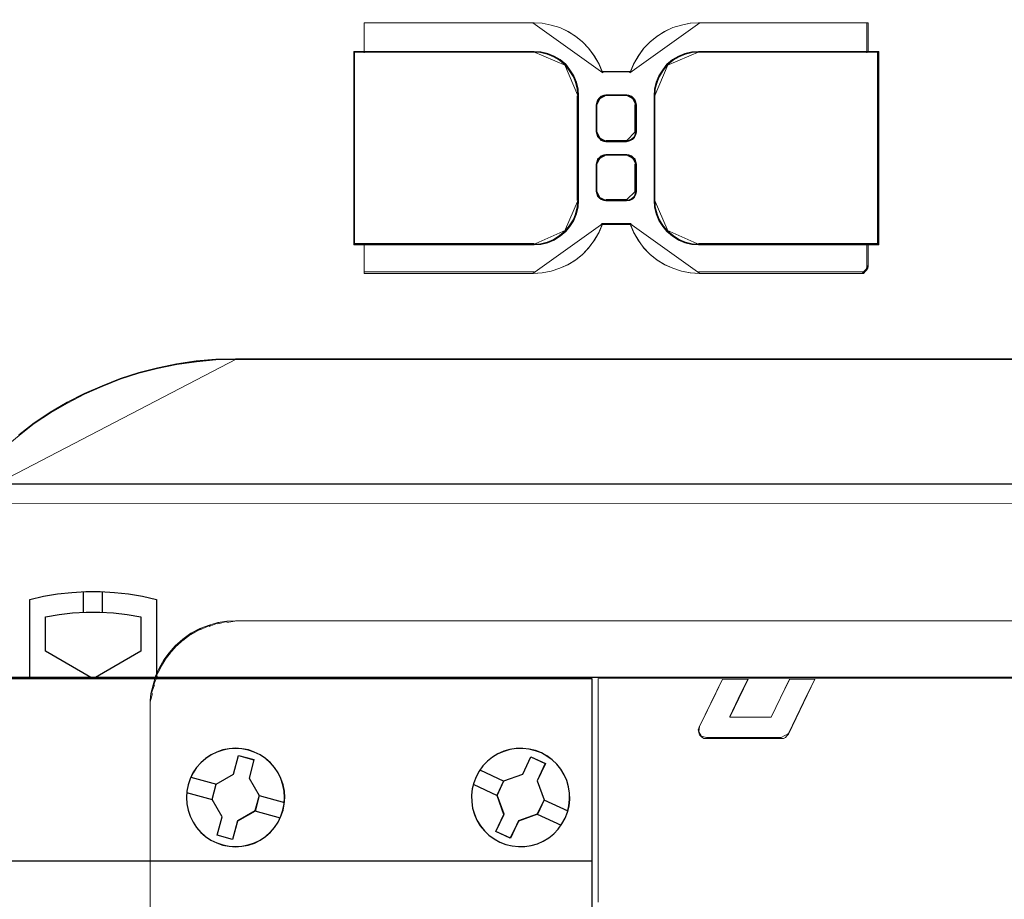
# Model space of a CAD drawing. Header units: millimetres. Extents: x -1290 to 1795, y -4192 to -1311.
# Tile 104 of 256: x 533 to 545, y -3248 to -3237. Entities that reach past the tile are written whole.
import ezdxf

# ---------------------------------------------------------------- set-up
doc = ezdxf.new("R2010")
doc.units = ezdxf.units.MM
doc.layers.add('45', color=7, linetype='Continuous')
doc.layers.add('Aparatura', color=7, linetype='Continuous', lineweight=13)

# ---------------------------------------------------------------- blocks, each defined once
blk = doc.blocks.new('*U24')
at = {"layer": '45', "color": 7}
for points in [[(25.502519, -76.504116), (25.502519, -71.498386), (25.502519, -71.498386), (26.374618, -71.299328), (27.264276, -71.152961), (28.159786, -71.053432), (29.049444, -70.994886), (29.950808, -70.994886), (30.846319, -71.053432), (31.747683, -71.152961), (32.631487, -71.299328), (33.509439, -71.498386), (33.509439, -71.498386), (33.509439, -76.504116), (25.502519, -76.504116)], [(26.502264, -74.770335), (26.502264, -72.597252), (26.502264, -72.597252), (27.351267, -72.450817), (28.206126, -72.351242), (29.066839, -72.304383), (29.939263, -72.304383), (30.799977, -72.351242), (31.654835, -72.450817), (32.509694, -72.597252), (32.509694, -72.597252), (32.509694, -74.770335), (32.509694, -74.770335), (29.505979, -76.504116), (29.505979, -76.504116), (26.502264, -74.770335), (26.502264, -74.770335)], [(43.004787, -76.493338), (61.006016, -76.493338), (61.006016, -76.493338), (61.006016, -159.503627), (61.006016, -159.503627), (43.004787, -159.503627), (43.004787, -159.503627), (24.997711, -159.503627), (24.997711, -159.503627), (6.996482, -159.503627), (6.996482, -159.503627), (6.996482, -76.493338), (6.996482, -76.493338), (24.997711, -76.493338), (24.997711, -76.493338), (43.004787, -76.493338), (43.004787, -76.493338)], [(41.50053, -84.805035), (41.576661, -84.406931), (41.605942, -83.997119), (41.582517, -83.593162), (41.50053, -83.195058), (41.365836, -82.808664), (41.196005, -82.445688), (40.961756, -82.111984), (40.698225, -81.801697), (40.3937, -81.538247), (40.054039, -81.309923), (39.685095, -81.128434), (39.310296, -80.999636), (38.906216, -80.923528), (38.496279, -80.894256), (38.092198, -80.917674), (37.69983, -80.999636), (37.307462, -81.134289), (36.950232, -81.309923), (36.61057, -81.538247), (36.306045, -81.807552), (36.036658, -82.106129), (35.808265, -82.445688), (35.632578, -82.814519), (35.50374, -83.200913), (35.421753, -83.593162), (35.392472, -83.997119), (35.421753, -84.406931), (35.50374, -84.805035), (35.632578, -85.185574), (35.814121, -85.554405), (36.036658, -85.893964), (36.306045, -86.198396), (36.604713, -86.461847), (36.944375, -86.69017), (37.313318, -86.865804), (37.69983, -87.000457), (38.092198, -87.076565), (38.502135, -87.105837), (38.906216, -87.076565), (39.30444, -87.000457), (39.690952, -86.871659), (40.054039, -86.69017), (40.387844, -86.461847), (40.698225, -86.192541), (40.961756, -85.88811), (41.190149, -85.554405), (41.365836, -85.185574), (41.50053, -84.805035)], [(41.495337, -84.802973), (41.571337, -84.405445), (41.600567, -83.996225), (41.577183, -83.592852), (41.495337, -83.195324), (41.360877, -82.809489), (41.19134, -82.447037), (40.957495, -82.113815), (40.69442, -81.803978), (40.390423, -81.540908), (40.051349, -81.312914), (39.683044, -81.131688), (39.308893, -81.003077), (38.905511, -80.927079), (38.496284, -80.897849), (38.092902, -80.921233), (37.701213, -81.003077), (37.309524, -81.137534), (36.952911, -81.312914), (36.613837, -81.540908), (36.30984, -81.809824), (36.040919, -82.107969), (35.81292, -82.447037), (35.637537, -82.815335), (35.508923, -83.20117), (35.427077, -83.592852), (35.397847, -83.996225), (35.427077, -84.405445), (35.508923, -84.802973), (35.637537, -85.182962), (35.818766, -85.55126), (36.040919, -85.890327), (36.30984, -86.194319), (36.607991, -86.457389), (36.947065, -86.685383), (37.31537, -86.860762), (37.701213, -86.99522), (38.092902, -87.071218), (38.50213, -87.100448), (38.905511, -87.071218), (39.303047, -86.99522), (39.68889, -86.866608), (40.051349, -86.685383), (40.384577, -86.457389), (40.69442, -86.188473), (40.957495, -85.884481), (41.185493, -85.55126), (41.360877, -85.182962), (41.495337, -84.802973)], [(38.378459, -82.520179), (38.695233, -81.348718), (38.695233, -81.348718), (39.663152, -81.60644), (39.663152, -81.60644), (39.352245, -82.7779), (39.352245, -82.7779), (39.991658, -83.879074), (39.991658, -83.879074), (39.72768, -84.851386), (39.72768, -84.851386), (38.624839, -85.483975), (38.624839, -85.483975), (38.313931, -86.649579), (38.313931, -86.649579), (37.340145, -86.386), (37.340145, -86.386), (37.656919, -85.226254), (37.656919, -85.226254), (37.017506, -84.12508), (37.017506, -84.12508), (37.275618, -83.152768), (37.275618, -83.152768), (38.378459, -82.520179), (38.378459, -82.520179)], [(38.379735, -82.523186), (38.695554, -81.354107), (39.660558, -81.611304), (39.350587, -82.780383), (39.988075, -83.879318), (39.724892, -84.849653), (38.625372, -85.480956), (38.315401, -86.64419), (37.344549, -86.381147), (37.660368, -85.223759), (37.022881, -84.124824), (37.280215, -83.154489), (38.379735, -82.523186)], [(59.310878, -85.313291), (59.457253, -84.932804), (59.556788, -84.534757), (59.597773, -84.130855), (59.591918, -83.726954), (59.527513, -83.323053), (59.416268, -82.930859), (59.252328, -82.567933), (59.041547, -82.210861), (58.789782, -81.900618), (58.491177, -81.619643), (58.163297, -81.379644), (57.811997, -81.18062), (57.431421, -81.040132), (57.033281, -80.94062), (56.635141, -80.899645), (56.225291, -80.899645), (55.821296, -80.969889), (55.44072, -81.081108), (55.066, -81.24501), (54.720555, -81.455741), (54.39853, -81.707448), (54.11749, -82.00013), (53.877434, -82.327934), (53.684219, -82.690859), (53.537844, -83.065492), (53.438309, -83.457687), (53.391469, -83.861588), (53.409034, -84.271343), (53.467584, -84.66939), (53.578829, -85.061584), (53.736914, -85.436218), (53.953549, -85.781582), (54.21117, -86.097679), (54.498065, -86.3728), (54.8318, -86.6128), (55.188955, -86.817677), (55.563675, -86.958164), (55.955961, -87.057676), (56.359956, -87.098652), (56.763951, -87.092798), (57.167946, -87.034262), (57.560232, -86.917189), (57.929097, -86.753287), (58.280397, -86.542556), (58.596567, -86.284996), (58.877607, -85.992314), (59.111807, -85.66451), (59.310878, -85.313291)], [(59.305917, -85.312285), (59.452081, -84.93235), (59.551472, -84.534879), (59.592398, -84.131563), (59.586551, -83.728247), (59.522239, -83.32493), (59.411155, -82.933305), (59.247451, -82.570905), (59.036975, -82.21435), (58.785574, -81.904556), (58.487399, -81.623989), (58.159992, -81.384337), (57.809199, -81.185602), (57.429173, -81.045318), (57.031608, -80.94595), (56.634042, -80.905034), (56.224784, -80.905034), (55.821372, -80.975176), (55.441346, -81.086234), (55.067166, -81.249898), (54.72222, -81.460324), (54.400659, -81.711666), (54.120025, -82.003924), (53.880316, -82.331253), (53.68738, -82.693653), (53.541216, -83.067743), (53.441825, -83.459369), (53.395052, -83.862685), (53.412592, -84.271847), (53.471058, -84.669317), (53.582142, -85.060943), (53.739999, -85.435034), (53.956321, -85.779898), (54.21357, -86.095537), (54.500051, -86.370259), (54.833304, -86.609911), (55.189944, -86.814492), (55.564123, -86.954775), (55.955842, -87.054143), (56.359254, -87.095059), (56.762666, -87.089214), (57.166079, -87.030762), (57.557798, -86.913859), (57.92613, -86.750195), (58.276924, -86.539769), (58.592637, -86.282582), (58.873272, -85.990324), (59.107134, -85.662995), (59.305917, -85.312285)], [(56.634929, -82.521191), (57.151196, -81.425959), (57.151196, -81.425959), (58.06053, -81.847652), (58.06053, -81.847652), (57.544263, -82.942884), (57.544263, -82.942884), (57.984263, -84.143539), (57.984263, -84.143539), (57.555996, -85.051352), (57.555996, -85.051352), (56.359196, -85.484759), (56.359196, -85.484759), (55.848796, -86.574134), (55.848796, -86.574134), (54.939462, -86.152441), (54.939462, -86.152441), (55.449862, -85.063066), (55.449862, -85.063066), (55.009862, -83.86241), (55.009862, -83.86241), (55.438129, -82.954598), (55.438129, -82.954598), (56.634929, -82.521191), (56.634929, -82.521191)], [(56.634465, -82.522872), (57.148953, -81.429551), (58.055155, -81.850509), (57.540666, -82.94383), (57.979151, -84.142391), (57.552359, -85.04862), (56.359681, -85.481271), (55.851038, -86.568745), (54.944837, -86.147788), (55.453479, -85.060313), (55.014994, -83.861752), (55.441786, -82.955524), (56.634465, -82.522872)]]:
    blk.add_lwpolyline(points, close=True, dxfattribs=at)
for points in [[(28.897711, -72.315161), (28.897711, -71.005663)], [(30.103497, -72.315161), (30.103497, -71.005663)], [(53.928967, -82.248661), (55.448293, -82.961789)], [(35.668387, -82.722882), (37.286254, -83.166567)], [(53.507927, -83.155789), (55.021878, -83.867121)], [(35.410388, -83.687492), (37.028256, -84.131176)], [(39.980908, -83.874306), (41.588025, -84.31799)], [(57.972739, -84.136565), (59.481315, -84.844304)], [(39.717534, -84.844304), (41.324652, -85.2826)], [(57.546324, -85.043693), (59.060275, -85.749636)]]:
    blk.add_lwpolyline(points, dxfattribs=at)
at = {"layer": '45', "color": 254}
blk.add_lwpolyline([(43.003592, -76.498727), (61.002433, -76.498727), (61.002433, -159.498239), (43.003592, -159.498239), (24.998906, -159.498239), (7.000066, -159.498239), (7.000066, -76.498727), (24.998906, -76.498727), (43.003592, -76.498727)], close=True, dxfattribs=at)
at = {"layer": '45', "color": 251}
blk.add_lwpolyline([(6.996482, -87.993206), (61.006016, -87.993206)], dxfattribs=at)

msp = doc.modelspace()

# ---------------------------------------------------------------- linework, layer by layer
at = {"layer": 'Aparatura', "lineweight": 13}
for points in [[(595.236, -3242.817), (602.408, -3242.838), (603.182, -3242.849), (604.631, -3242.855), (604.631, -3229.974), (518.676, -3229.974), (518.676, -3240.955), (518.8, -3240.955), (518.935, -3240.955), (520.899, -3240.955), (520.899, -3242.838), (528.071, -3242.817), (529.136, -3242.817), (595.236, -3242.817)], [(595.236, -3242.817), (602.408, -3242.838), (603.182, -3242.849), (604.631, -3242.855), (604.631, -3229.974), (518.676, -3229.974), (518.676, -3240.955), (518.8, -3240.955), (518.935, -3240.955), (520.899, -3240.955), (520.899, -3242.838), (528.071, -3242.817), (529.136, -3242.817), (595.236, -3242.817)], [(595.269, -3242.812), (602.441, -3242.839), (603.215, -3242.844), (604.665, -3242.855), (604.665, -3229.974), (518.68, -3229.974), (518.68, -3240.958), (518.8, -3240.958), (518.936, -3240.958), (520.904, -3240.958), (520.904, -3242.839), (528.076, -3242.817), (529.144, -3242.817), (595.269, -3242.812)], [(595.269, -3242.812), (602.441, -3242.839), (603.215, -3242.844), (604.665, -3242.855), (604.665, -3229.974), (518.68, -3229.974), (518.68, -3240.958), (518.8, -3240.958), (518.936, -3240.958), (520.904, -3240.958), (520.904, -3242.839), (528.076, -3242.817), (529.144, -3242.817), (595.269, -3242.812)], [(543.714, -3237.359), (543.714, -3239.164), (543.714, -3239.574), (543.714, -3239.709), (543.714, -3239.769), (543.714, -3239.785), (543.714, -3239.796), (543.714, -3239.796), (543.58, -3239.796), (543.58, -3239.947), (543.58, -3239.98), (543.58, -3239.99), (543.58, -3239.996), (543.58, -3240.039), (543.58, -3240.05), (543.58, -3240.05), (543.58, -3240.055), (543.58, -3240.055), (543.58, -3240.077), (543.574, -3240.093), (543.558, -3240.12), (543.547, -3240.131), (543.52, -3240.158), (541.447, -3240.158), (541.334, -3240.153), (541.221, -3240.131), (541.113, -3240.093), (541.011, -3240.05), (540.914, -3239.99), (540.828, -3239.92), (540.747, -3239.839), (540.682, -3239.747), (540.623, -3239.65), (540.58, -3239.542), (540.575, -3239.542), (540.564, -3239.542), (540.548, -3239.542), (540.483, -3239.542), (540.219, -3239.542), (540.176, -3239.65), (540.117, -3239.747), (540.047, -3239.839), (539.972, -3239.92), (539.885, -3239.99), (539.788, -3240.05), (539.686, -3240.093), (539.578, -3240.131), (539.465, -3240.153), (539.352, -3240.158), (539.347, -3240.158), (539.331, -3240.158), (539.298, -3240.158), (539.185, -3240.158), (538.927, -3240.158), (538.227, -3240.158), (537.22, -3240.158), (537.214, -3240.158), (537.214, -3240.153), (537.214, -3240.142), (537.214, -3240.099), (537.214, -3240.039), (537.214, -3239.996), (537.214, -3239.99), (537.214, -3239.98), (537.214, -3239.947), (537.214, -3239.796), (537.085, -3239.796), (537.085, -3239.796), (537.085, -3237.359), (537.214, -3237.359), (537.214, -3237.348), (537.214, -3237.337), (537.214, -3237.305), (537.214, -3237.153), (537.214, -3237.153), (537.214, -3237.148), (537.214, -3237.137), (537.214, -3237.121), (537.214, -3237.115), (537.214, -3237.11), (537.214, -3237.099), (537.214, -3237.056), (537.214, -3236.997), (537.225, -3236.997), (537.236, -3236.997), (537.274, -3236.997), (537.387, -3236.997), (537.645, -3236.997), (538.34, -3236.997), (539.352, -3236.997), (539.352, -3236.997), (539.465, -3237.002), (539.578, -3237.024), (539.686, -3237.056), (539.788, -3237.105), (539.885, -3237.164), (539.972, -3237.234), (540.047, -3237.315), (540.117, -3237.407), (540.176, -3237.505), (540.219, -3237.613), (540.483, -3237.613), (540.548, -3237.613), (540.564, -3237.613), (540.575, -3237.613), (540.58, -3237.613), (540.623, -3237.505), (540.682, -3237.407), (540.747, -3237.315), (540.828, -3237.234), (540.914, -3237.164), (541.011, -3237.105), (541.113, -3237.056), (541.221, -3237.024), (541.334, -3237.002), (541.447, -3236.997), (543.58, -3236.997), (543.58, -3237.056), (543.58, -3237.099), (543.58, -3237.11), (543.58, -3237.115), (543.58, -3237.121), (543.58, -3237.137), (543.58, -3237.148), (543.58, -3237.153), (543.58, -3237.153), (543.58, -3237.305), (543.58, -3237.337), (543.58, -3237.348), (543.58, -3237.359), (543.714, -3237.359)], [(539.363, -3236.997), (539.363, -3236.997), (538.345, -3236.997), (537.647, -3236.997), (537.387, -3236.997), (537.273, -3236.997), (537.235, -3236.997), (537.225, -3236.997), (537.214, -3236.997), (539.363, -3236.997)], [(537.214, -3236.997), (537.214, -3237.073), (537.214, -3236.997)], [(539.912, -3237.921), (539.912, -3238.893), (539.912, -3239.115), (539.912, -3239.185), (539.912, -3239.218), (539.912, -3239.229), (539.912, -3239.234), (539.907, -3239.32), (539.885, -3239.407), (539.853, -3239.488), (539.804, -3239.564), (539.751, -3239.628), (539.681, -3239.688), (539.605, -3239.736), (539.524, -3239.769), (539.438, -3239.791), (539.352, -3239.796), (539.347, -3239.796), (539.33, -3239.796), (539.298, -3239.796), (539.185, -3239.796), (538.926, -3239.796), (538.226, -3239.796), (537.219, -3239.796), (537.214, -3239.796), (537.214, -3239.947), (537.214, -3239.98), (537.214, -3239.99), (537.214, -3239.996), (537.214, -3240.039), (537.214, -3240.099), (537.214, -3240.142), (537.214, -3240.153), (537.214, -3240.158), (537.219, -3240.158), (538.226, -3240.158), (538.926, -3240.158), (539.185, -3240.158), (539.298, -3240.158), (539.33, -3240.158), (539.347, -3240.158), (539.352, -3240.158), (539.465, -3240.153), (539.578, -3240.131), (539.686, -3240.093), (539.788, -3240.05), (539.885, -3239.99), (539.971, -3239.92), (540.047, -3239.839), (540.117, -3239.747), (540.176, -3239.65), (540.219, -3239.542), (540.483, -3239.542), (540.548, -3239.542), (540.564, -3239.542), (540.575, -3239.542), (540.58, -3239.542), (540.623, -3239.65), (540.682, -3239.747), (540.747, -3239.839), (540.828, -3239.92), (540.914, -3239.99), (541.011, -3240.05), (541.113, -3240.093), (541.221, -3240.131), (541.334, -3240.153), (541.447, -3240.158), (543.521, -3240.158), (543.548, -3240.131), (543.558, -3240.12), (543.575, -3240.093), (543.58, -3240.077), (543.58, -3240.055), (543.58, -3240.055), (543.58, -3240.05), (543.58, -3240.05), (543.58, -3240.039), (543.58, -3239.996), (543.58, -3239.99), (543.58, -3239.98), (543.58, -3239.947), (543.58, -3239.796), (541.447, -3239.796), (541.361, -3239.791), (541.275, -3239.769), (541.194, -3239.736), (541.119, -3239.688), (541.049, -3239.628), (540.995, -3239.564), (540.946, -3239.488), (540.914, -3239.407), (540.892, -3239.32), (540.887, -3239.234), (540.887, -3239.229), (540.887, -3239.218), (540.887, -3239.185), (540.887, -3239.115), (540.887, -3238.893), (540.887, -3237.921), (540.892, -3237.829), (540.914, -3237.748), (540.946, -3237.667), (540.995, -3237.591), (541.049, -3237.521), (541.119, -3237.461), (541.194, -3237.418), (541.275, -3237.386), (541.361, -3237.364), (541.447, -3237.359), (543.58, -3237.359), (543.58, -3237.348), (543.58, -3237.337), (543.58, -3237.305), (543.58, -3237.153), (543.58, -3237.153), (543.58, -3237.148), (543.58, -3237.137), (543.58, -3237.121), (543.58, -3237.115), (543.58, -3237.11), (543.58, -3237.099), (543.58, -3237.056), (543.58, -3236.997), (541.447, -3236.997), (541.334, -3237.002), (541.221, -3237.024), (541.113, -3237.056), (541.011, -3237.105), (540.914, -3237.164), (540.828, -3237.234), (540.747, -3237.315), (540.682, -3237.407), (540.623, -3237.505), (540.58, -3237.613), (540.575, -3237.613), (540.564, -3237.613), (540.548, -3237.613), (540.483, -3237.613), (540.219, -3237.613), (540.176, -3237.505), (540.117, -3237.407), (540.047, -3237.315), (539.971, -3237.234), (539.885, -3237.164), (539.788, -3237.105), (539.686, -3237.056), (539.578, -3237.024), (539.465, -3237.002), (539.352, -3236.997), (539.352, -3236.997), (538.339, -3236.997), (537.645, -3236.997), (537.386, -3236.997), (537.273, -3236.997), (537.235, -3236.997), (537.225, -3236.997), (537.214, -3236.997), (537.214, -3237.056), (537.214, -3237.099), (537.214, -3237.11), (537.214, -3237.115), (537.214, -3237.121), (537.214, -3237.137), (537.214, -3237.148), (537.214, -3237.153), (537.214, -3237.153), (537.214, -3237.305), (537.214, -3237.337), (537.214, -3237.348), (537.214, -3237.359), (537.219, -3237.359), (538.226, -3237.359), (538.926, -3237.359), (539.185, -3237.359), (539.298, -3237.359), (539.33, -3237.359), (539.347, -3237.359), (539.352, -3237.359), (539.438, -3237.364), (539.524, -3237.386), (539.605, -3237.418), (539.681, -3237.461), (539.751, -3237.521), (539.804, -3237.591), (539.853, -3237.667), (539.885, -3237.748), (539.907, -3237.829), (539.912, -3237.921)], [(537.214, -3237.055), (537.214, -3237.111), (537.214, -3237.125), (537.214, -3237.132), (537.214, -3237.055)], [(540.228, -3237.626), (540.184, -3237.516), (540.124, -3237.416), (540.053, -3237.322), (539.976, -3237.24), (539.888, -3237.168), (539.79, -3237.107), (539.686, -3237.057), (539.576, -3237.024), (539.461, -3237.002), (539.346, -3236.997), (540.228, -3237.626)], [(541.453, -3236.997), (541.338, -3237.002), (541.223, -3237.024), (541.113, -3237.057), (541.009, -3237.107), (540.911, -3237.168), (540.823, -3237.24), (540.741, -3237.322), (540.675, -3237.416), (540.615, -3237.516), (540.571, -3237.626), (541.453, -3236.997)], [(541.436, -3236.997), (543.58, -3236.997), (541.436, -3236.997)], [(543.563, -3236.997), (543.563, -3237.073), (543.563, -3236.997)], [(543.563, -3237.055), (543.563, -3237.111), (543.563, -3237.125), (543.563, -3237.132), (543.563, -3237.055)], [(537.214, -3237.115), (537.214, -3237.123), (537.214, -3237.146), (537.214, -3237.162), (537.214, -3237.169), (537.214, -3237.169), (537.214, -3237.115)], [(537.214, -3237.152), (537.214, -3237.316), (537.214, -3237.35), (537.214, -3237.362), (537.214, -3237.374), (537.214, -3237.152)], [(543.563, -3237.115), (543.563, -3237.123), (543.563, -3237.146), (543.563, -3237.162), (543.563, -3237.169), (543.563, -3237.169), (543.563, -3237.115)], [(543.563, -3237.152), (543.563, -3237.316), (543.563, -3237.35), (543.563, -3237.362), (543.563, -3237.374), (543.563, -3237.152)], [(537.085, -3239.798), (537.085, -3239.798), (537.085, -3237.357), (537.085, -3239.798)], [(537.085, -3237.357), (537.231, -3237.357), (537.085, -3237.357)], [(539.922, -3238.894), (539.922, -3237.92), (539.917, -3237.828), (539.895, -3237.746), (539.863, -3237.665), (539.814, -3237.589), (539.76, -3237.519), (539.69, -3237.459), (539.614, -3237.416), (539.533, -3237.384), (539.447, -3237.362), (539.36, -3237.357), (539.355, -3237.357), (539.338, -3237.357), (539.306, -3237.357), (539.193, -3237.357), (538.933, -3237.357), (538.231, -3237.357), (537.22, -3237.357), (537.215, -3237.357), (537.085, -3237.357), (537.085, -3239.798), (537.085, -3239.798), (537.215, -3239.798), (537.22, -3239.798), (538.231, -3239.798), (538.933, -3239.798), (539.193, -3239.798), (539.306, -3239.798), (539.338, -3239.798), (539.355, -3239.798), (539.36, -3239.798), (539.447, -3239.793), (539.533, -3239.771), (539.614, -3239.739), (539.69, -3239.69), (539.76, -3239.63), (539.814, -3239.565), (539.863, -3239.489), (539.895, -3239.408), (539.917, -3239.322), (539.922, -3239.235), (539.922, -3239.23), (539.922, -3239.219), (539.922, -3239.186), (539.922, -3239.116), (539.922, -3238.894)], [(539.913, -3238.892), (539.913, -3237.924), (539.908, -3237.833), (539.887, -3237.752), (539.854, -3237.672), (539.806, -3237.596), (539.752, -3237.526), (539.682, -3237.467), (539.607, -3237.424), (539.527, -3237.392), (539.441, -3237.371), (539.355, -3237.365), (539.349, -3237.365), (539.333, -3237.365), (539.301, -3237.365), (539.188, -3237.365), (538.93, -3237.365), (538.232, -3237.365), (537.228, -3237.365), (537.222, -3237.365), (537.093, -3237.365), (537.093, -3239.79), (537.093, -3239.79), (537.222, -3239.79), (537.228, -3239.79), (538.232, -3239.79), (538.93, -3239.79), (539.188, -3239.79), (539.301, -3239.79), (539.333, -3239.79), (539.349, -3239.79), (539.355, -3239.79), (539.441, -3239.784), (539.527, -3239.763), (539.607, -3239.731), (539.682, -3239.682), (539.752, -3239.623), (539.806, -3239.559), (539.854, -3239.483), (539.887, -3239.403), (539.908, -3239.317), (539.913, -3239.231), (539.913, -3239.225), (539.913, -3239.215), (539.913, -3239.182), (539.913, -3239.112), (539.913, -3238.892)], [(537.214, -3237.357), (537.219, -3237.357), (538.232, -3237.357), (538.936, -3237.357), (539.196, -3237.357), (539.309, -3237.357), (539.342, -3237.357), (539.358, -3237.357), (539.363, -3237.357), (537.214, -3237.357)], [(539.761, -3237.535), (539.688, -3237.47), (539.61, -3237.422), (539.525, -3237.386), (539.436, -3237.362), (539.346, -3237.357), (539.761, -3237.535)], [(543.714, -3239.165), (543.714, -3237.357), (543.579, -3237.357), (541.439, -3237.357), (541.353, -3237.362), (541.266, -3237.384), (541.185, -3237.416), (541.109, -3237.459), (541.039, -3237.519), (540.985, -3237.589), (540.936, -3237.665), (540.904, -3237.746), (540.882, -3237.828), (540.877, -3237.92), (540.877, -3238.894), (540.877, -3239.116), (540.877, -3239.186), (540.877, -3239.219), (540.877, -3239.23), (540.877, -3239.235), (540.882, -3239.322), (540.904, -3239.408), (540.936, -3239.489), (540.985, -3239.565), (541.039, -3239.63), (541.109, -3239.69), (541.185, -3239.739), (541.266, -3239.771), (541.353, -3239.793), (541.439, -3239.798), (543.579, -3239.798), (543.714, -3239.798), (543.714, -3239.798), (543.714, -3239.787), (543.714, -3239.771), (543.714, -3239.711), (543.714, -3239.576), (543.714, -3239.165)], [(543.706, -3239.161), (543.706, -3237.365), (543.571, -3237.365), (541.444, -3237.365), (541.358, -3237.371), (541.272, -3237.392), (541.192, -3237.424), (541.117, -3237.467), (541.047, -3237.526), (540.993, -3237.596), (540.945, -3237.672), (540.912, -3237.752), (540.891, -3237.833), (540.886, -3237.924), (540.886, -3238.892), (540.886, -3239.112), (540.886, -3239.182), (540.886, -3239.215), (540.886, -3239.225), (540.886, -3239.231), (540.891, -3239.317), (540.912, -3239.403), (540.945, -3239.483), (540.993, -3239.559), (541.047, -3239.623), (541.117, -3239.682), (541.192, -3239.731), (541.272, -3239.763), (541.358, -3239.784), (541.444, -3239.79), (543.571, -3239.79), (543.706, -3239.79), (543.706, -3239.79), (543.706, -3239.779), (543.706, -3239.763), (543.706, -3239.704), (543.706, -3239.569), (543.706, -3239.161)], [(541.453, -3237.357), (541.363, -3237.362), (541.274, -3237.386), (541.19, -3237.422), (541.111, -3237.47), (541.038, -3237.535), (541.453, -3237.357)], [(541.436, -3237.357), (543.58, -3237.357), (541.436, -3237.357)], [(543.563, -3237.357), (543.714, -3237.357), (543.563, -3237.357)], [(543.697, -3237.357), (543.697, -3239.165), (543.697, -3239.576), (543.697, -3239.711), (543.697, -3239.771), (543.697, -3239.787), (543.697, -3239.798), (543.697, -3239.798), (543.697, -3237.357)], [(539.922, -3237.933), (539.916, -3237.837), (539.892, -3237.753), (539.857, -3237.669), (539.803, -3237.591), (539.744, -3237.518), (539.922, -3237.933)], [(541.055, -3237.518), (540.996, -3237.591), (540.942, -3237.669), (540.907, -3237.753), (540.883, -3237.837), (540.877, -3237.933), (541.055, -3237.518)], [(540.211, -3237.609), (540.487, -3237.609), (540.554, -3237.609), (540.571, -3237.609), (540.583, -3237.609), (540.588, -3237.609), (540.211, -3237.609)], [(539.905, -3237.916), (539.905, -3238.896), (539.905, -3239.119), (539.905, -3239.19), (539.905, -3239.223), (539.905, -3239.234), (539.905, -3239.239), (539.905, -3237.916)], [(540.147, -3238.37), (540.147, -3238.032), (540.152, -3237.999), (540.163, -3237.971), (540.186, -3237.944), (540.208, -3237.921), (540.241, -3237.91), (540.269, -3237.905), (540.53, -3237.905), (540.558, -3237.91), (540.592, -3237.921), (540.614, -3237.944), (540.636, -3237.971), (540.647, -3237.999), (540.653, -3238.032), (540.653, -3238.37), (540.647, -3238.409), (540.63, -3238.442), (540.603, -3238.469), (540.569, -3238.486), (540.53, -3238.497), (540.269, -3238.497), (540.241, -3238.492), (540.208, -3238.481), (540.186, -3238.458), (540.163, -3238.431), (540.152, -3238.403), (540.147, -3238.37)], [(540.269, -3238.497), (540.53, -3238.497), (540.569, -3238.486), (540.603, -3238.469), (540.63, -3238.442), (540.647, -3238.409), (540.653, -3238.37), (540.653, -3238.032), (540.647, -3237.999), (540.636, -3237.971), (540.614, -3237.944), (540.592, -3237.921), (540.558, -3237.91), (540.53, -3237.905), (540.269, -3237.905), (540.241, -3237.91), (540.208, -3237.921), (540.186, -3237.944), (540.163, -3237.971), (540.152, -3237.999), (540.147, -3238.032), (540.147, -3238.37), (540.152, -3238.403), (540.163, -3238.431), (540.186, -3238.458), (540.208, -3238.481), (540.241, -3238.492), (540.269, -3238.497)], [(540.201, -3237.942), (540.17, -3237.975), (540.155, -3238.007), (540.147, -3238.046), (540.201, -3237.942)], [(540.273, -3238.489), (540.526, -3238.489), (540.563, -3238.478), (540.596, -3238.462), (540.623, -3238.435), (540.639, -3238.403), (540.644, -3238.365), (540.644, -3238.037), (540.639, -3238.005), (540.628, -3237.978), (540.606, -3237.951), (540.585, -3237.93), (540.553, -3237.919), (540.526, -3237.913), (540.273, -3237.913), (540.246, -3237.919), (540.214, -3237.93), (540.193, -3237.951), (540.171, -3237.978), (540.16, -3238.005), (540.155, -3238.037), (540.155, -3238.365), (540.16, -3238.397), (540.171, -3238.424), (540.193, -3238.451), (540.214, -3238.473), (540.246, -3238.484), (540.273, -3238.489)], [(540.282, -3237.905), (540.249, -3237.913), (540.21, -3237.928), (540.184, -3237.96), (540.282, -3237.905)], [(540.265, -3237.905), (540.534, -3237.905), (540.265, -3237.905)], [(540.615, -3237.96), (540.589, -3237.928), (540.55, -3237.913), (540.517, -3237.905), (540.615, -3237.96)], [(540.653, -3238.046), (540.645, -3238.007), (540.629, -3237.975), (540.598, -3237.942), (540.653, -3238.046)], [(540.877, -3237.916), (540.877, -3238.896), (540.877, -3239.119), (540.877, -3239.19), (540.877, -3239.223), (540.877, -3239.234), (540.877, -3239.239), (540.877, -3237.916)], [(540.147, -3238.028), (540.147, -3238.374), (540.147, -3238.028)], [(540.635, -3238.028), (540.635, -3238.374), (540.635, -3238.028)], [(540.147, -3238.356), (540.155, -3238.395), (540.17, -3238.427), (540.201, -3238.459), (540.147, -3238.356)], [(540.184, -3238.443), (540.21, -3238.474), (540.249, -3238.489), (540.282, -3238.497), (540.184, -3238.443)], [(540.517, -3238.497), (540.56, -3238.485), (540.597, -3238.467), (540.628, -3238.436), (540.647, -3238.399), (540.653, -3238.356), (540.517, -3238.497)], [(540.265, -3238.48), (540.534, -3238.48), (540.265, -3238.48)], [(540.269, -3238.657), (540.53, -3238.657), (540.558, -3238.663), (540.592, -3238.674), (540.614, -3238.696), (540.636, -3238.718), (540.647, -3238.752), (540.653, -3238.779), (540.653, -3239.123), (540.647, -3239.161), (540.63, -3239.195), (540.603, -3239.222), (540.569, -3239.239), (540.53, -3239.244), (540.269, -3239.244), (540.241, -3239.239), (540.208, -3239.228), (540.186, -3239.211), (540.163, -3239.184), (540.152, -3239.156), (540.147, -3239.123), (540.147, -3238.779), (540.152, -3238.752), (540.163, -3238.718), (540.186, -3238.696), (540.208, -3238.674), (540.241, -3238.663), (540.269, -3238.657)], [(540.208, -3238.674), (540.186, -3238.696), (540.163, -3238.718), (540.152, -3238.752), (540.147, -3238.779), (540.147, -3239.123), (540.152, -3239.156), (540.163, -3239.184), (540.186, -3239.211), (540.208, -3239.228), (540.241, -3239.239), (540.269, -3239.244), (540.53, -3239.244), (540.569, -3239.239), (540.603, -3239.222), (540.63, -3239.195), (540.647, -3239.161), (540.653, -3239.123), (540.653, -3238.779), (540.647, -3238.752), (540.636, -3238.718), (540.614, -3238.696), (540.592, -3238.674), (540.558, -3238.663), (540.53, -3238.657), (540.269, -3238.657), (540.241, -3238.663), (540.208, -3238.674)], [(540.201, -3238.695), (540.17, -3238.721), (540.155, -3238.76), (540.147, -3238.793), (540.201, -3238.695)], [(540.214, -3238.682), (540.193, -3238.703), (540.171, -3238.725), (540.16, -3238.757), (540.155, -3238.784), (540.155, -3239.117), (540.16, -3239.15), (540.171, -3239.177), (540.193, -3239.204), (540.214, -3239.22), (540.246, -3239.23), (540.273, -3239.236), (540.526, -3239.236), (540.563, -3239.23), (540.596, -3239.214), (540.623, -3239.187), (540.639, -3239.155), (540.644, -3239.117), (540.644, -3238.784), (540.639, -3238.757), (540.628, -3238.725), (540.606, -3238.703), (540.585, -3238.682), (540.553, -3238.671), (540.526, -3238.666), (540.273, -3238.666), (540.246, -3238.671), (540.214, -3238.682)], [(540.282, -3238.657), (540.249, -3238.665), (540.21, -3238.681), (540.184, -3238.712), (540.282, -3238.657)], [(540.265, -3238.657), (540.534, -3238.657), (540.265, -3238.657)], [(540.615, -3238.712), (540.589, -3238.681), (540.55, -3238.665), (540.517, -3238.657), (540.615, -3238.712)], [(540.653, -3238.793), (540.645, -3238.76), (540.629, -3238.721), (540.598, -3238.695), (540.653, -3238.793)], [(540.147, -3238.776), (540.147, -3239.126), (540.147, -3238.776)], [(540.635, -3238.776), (540.635, -3239.126), (540.635, -3238.776)], [(540.147, -3239.109), (540.155, -3239.148), (540.17, -3239.18), (540.201, -3239.212), (540.147, -3239.109)], [(540.184, -3239.195), (540.21, -3239.22), (540.249, -3239.236), (540.282, -3239.244), (540.184, -3239.195)], [(540.517, -3239.244), (540.56, -3239.238), (540.597, -3239.22), (540.628, -3239.189), (540.647, -3239.152), (540.653, -3239.109), (540.517, -3239.244)], [(539.744, -3239.631), (539.803, -3239.564), (539.857, -3239.485), (539.892, -3239.401), (539.916, -3239.312), (539.922, -3239.222), (539.744, -3239.631)], [(540.265, -3239.227), (540.534, -3239.227), (540.265, -3239.227)], [(540.877, -3239.222), (540.883, -3239.312), (540.907, -3239.401), (540.942, -3239.485), (540.996, -3239.564), (541.055, -3239.631), (540.877, -3239.222)], [(539.346, -3240.158), (539.461, -3240.153), (539.576, -3240.13), (539.686, -3240.092), (539.79, -3240.048), (539.888, -3239.987), (539.976, -3239.915), (540.053, -3239.832), (540.124, -3239.738), (540.184, -3239.639), (540.228, -3239.528), (539.346, -3240.158)], [(540.211, -3239.528), (540.487, -3239.528), (540.554, -3239.528), (540.571, -3239.528), (540.583, -3239.528), (540.588, -3239.528), (540.211, -3239.528)], [(540.571, -3239.528), (540.615, -3239.639), (540.675, -3239.738), (540.741, -3239.832), (540.823, -3239.915), (540.911, -3239.987), (541.009, -3240.048), (541.113, -3240.092), (541.223, -3240.13), (541.338, -3240.153), (541.453, -3240.158), (540.571, -3239.528)], [(539.346, -3239.798), (539.436, -3239.792), (539.525, -3239.768), (539.61, -3239.733), (539.688, -3239.679), (539.761, -3239.614), (539.346, -3239.798)], [(541.038, -3239.614), (541.111, -3239.679), (541.19, -3239.733), (541.274, -3239.768), (541.363, -3239.792), (541.453, -3239.798), (541.038, -3239.614)], [(537.085, -3239.781), (537.231, -3239.781), (537.085, -3239.781)], [(537.214, -3239.781), (537.219, -3239.781), (538.232, -3239.781), (538.936, -3239.781), (539.196, -3239.781), (539.309, -3239.781), (539.342, -3239.781), (539.358, -3239.781), (539.363, -3239.781), (537.214, -3239.781)], [(537.214, -3239.781), (537.214, -3239.944), (537.214, -3239.98), (537.214, -3239.991), (537.214, -3239.997), (537.214, -3239.781)], [(541.436, -3239.781), (543.58, -3239.781), (541.436, -3239.781)], [(543.563, -3239.781), (543.714, -3239.781), (543.563, -3239.781)], [(543.563, -3239.781), (543.563, -3239.944), (543.563, -3239.98), (543.563, -3239.991), (543.563, -3239.997), (543.563, -3239.781)], [(537.214, -3240.04), (537.214, -3239.98), (537.214, -3240.04)], [(537.214, -3240.023), (537.214, -3240.099), (537.214, -3240.023)], [(543.58, -3240.06), (543.557, -3240.094), (543.58, -3240.06)], [(543.563, -3240.04), (543.563, -3239.98), (543.563, -3240.04)], [(543.563, -3240.023), (543.563, -3240.045), (543.563, -3240.045), (543.563, -3240.056), (543.563, -3240.056), (543.563, -3240.023)], [(543.563, -3240.039), (543.563, -3240.078), (543.563, -3240.039)], [(537.214, -3240.082), (537.214, -3240.137), (537.214, -3240.151), (537.214, -3240.158), (537.214, -3240.082)], [(537.214, -3240.141), (537.219, -3240.141), (538.232, -3240.141), (538.936, -3240.141), (539.196, -3240.141), (539.309, -3240.141), (539.342, -3240.141), (539.358, -3240.141), (539.363, -3240.141), (537.214, -3240.141)], [(543.521, -3240.141), (541.436, -3240.141), (543.521, -3240.141)], [(543.548, -3240.114), (543.504, -3240.158), (543.548, -3240.114)], [(543.558, -3240.103), (543.53, -3240.131), (543.558, -3240.103)], [(543.575, -3240.076), (543.541, -3240.121), (543.575, -3240.076)], [(535.609, -3241.238), (535.355, -3241.243), (535.107, -3241.265), (534.859, -3241.303), (534.616, -3241.352), (534.378, -3241.411), (534.141, -3241.487), (533.914, -3241.579), (533.688, -3241.677), (533.472, -3241.791), (533.256, -3241.916), (533.051, -3242.051), (532.857, -3242.203), (532.668, -3242.361), (532.49, -3242.534), (532.317, -3242.713), (532.155, -3242.909), (532.004, -3243.109), (535.609, -3241.238)], [(535.592, -3241.238), (535.592, -3241.238), (561.67, -3241.238), (535.592, -3241.238)], [(595.237, -3242.816), (528.071, -3242.816), (595.237, -3242.816)], [(528.071, -3242.816), (595.237, -3242.816), (528.071, -3242.816)], [(528.076, -3242.817), (595.269, -3242.812), (528.076, -3242.817)], [(595.269, -3242.817), (528.076, -3242.817), (595.269, -3242.817)], [(518.091, -3243.063), (605.291, -3243.057), (518.091, -3243.063)], [(604.545, -3294.091), (604.545, -3243.057), (521.002, -3243.062), (521.002, -3294.086), (604.545, -3294.091)], [(604.545, -3294.091), (604.545, -3243.057), (521.002, -3243.062), (521.002, -3294.086), (604.545, -3294.091)], [(535.496, -3244.549), (535.366, -3244.582), (535.496, -3244.549)], [(535.609, -3244.543), (535.479, -3244.566), (535.609, -3244.543)], [(535.592, -3244.543), (535.597, -3244.543), (561.662, -3244.543), (577.893, -3244.543), (583.868, -3244.543), (586.474, -3244.543), (587.269, -3244.543), (587.586, -3244.543), (587.678, -3244.543), (587.715, -3244.543), (587.726, -3244.543), (587.731, -3244.543), (535.592, -3244.543)], [(535.158, -3244.64), (535.028, -3244.716), (535.158, -3244.64)], [(535.276, -3244.597), (535.14, -3244.657), (535.276, -3244.597)], [(535.383, -3244.565), (535.259, -3244.614), (535.383, -3244.565)], [(534.943, -3244.775), (534.829, -3244.878), (534.943, -3244.775)], [(535.045, -3244.699), (534.926, -3244.792), (535.045, -3244.699)], [(534.846, -3244.86), (534.754, -3244.964), (534.846, -3244.86)], [(534.701, -3245.038), (534.63, -3245.152), (534.701, -3245.038)], [(534.771, -3244.947), (534.684, -3245.055), (534.771, -3244.947)], [(534.647, -3245.134), (534.582, -3245.26), (534.647, -3245.134)], [(528.266, -3245.257), (595.047, -3245.257), (528.266, -3245.257)], [(528.266, -3245.257), (595.047, -3245.257), (528.266, -3245.257)], [(528.266, -3245.257), (528.266, -3264.069), (595.047, -3264.069), (595.047, -3245.257), (528.266, -3245.257)], [(528.267, -3245.259), (595.073, -3245.259), (528.267, -3245.259)], [(528.267, -3245.259), (595.073, -3245.259), (528.267, -3245.259)], [(528.267, -3245.259), (528.267, -3264.066), (595.073, -3264.066), (595.073, -3245.259), (528.267, -3245.259)], [(534.599, -3245.242), (534.55, -3245.367), (534.599, -3245.242)], [(542.481, -3246.03), (541.538, -3246.03), (541.506, -3246.027), (541.475, -3246.007), (541.45, -3245.982), (541.441, -3245.953), (541.435, -3245.919), (541.446, -3245.885), (541.673, -3245.421), (541.741, -3245.282), (542.064, -3245.282), (541.831, -3245.76), (542.354, -3245.76), (542.586, -3245.282), (542.908, -3245.282), (542.575, -3245.973), (542.555, -3245.996), (542.535, -3246.018), (542.51, -3246.027), (542.481, -3246.03)], [(542.481, -3246.03), (541.538, -3246.03), (541.506, -3246.027), (541.475, -3246.007), (541.45, -3245.982), (541.441, -3245.953), (541.435, -3245.919), (541.446, -3245.885), (541.673, -3245.421), (541.741, -3245.282), (542.064, -3245.282), (541.831, -3245.76), (542.354, -3245.76), (542.586, -3245.282), (542.908, -3245.282), (542.575, -3245.973), (542.555, -3245.996), (542.535, -3246.018), (542.51, -3246.027), (542.481, -3246.03)], [(541.538, -3246.03), (542.481, -3246.03), (542.51, -3246.027), (542.535, -3246.018), (542.555, -3245.996), (542.575, -3245.973), (542.908, -3245.282), (542.586, -3245.282), (542.354, -3245.76), (541.831, -3245.76), (542.064, -3245.282), (541.741, -3245.282), (541.446, -3245.885), (541.435, -3245.919), (541.441, -3245.953), (541.45, -3245.982), (541.475, -3246.007), (541.506, -3246.027), (541.538, -3246.03)], [(541.538, -3246.03), (542.481, -3246.03), (542.51, -3246.027), (542.535, -3246.018), (542.555, -3245.996), (542.575, -3245.973), (542.908, -3245.282), (542.586, -3245.282), (542.354, -3245.76), (541.831, -3245.76), (542.064, -3245.282), (541.741, -3245.282), (541.446, -3245.885), (541.435, -3245.919), (541.441, -3245.953), (541.45, -3245.982), (541.475, -3246.007), (541.506, -3246.027), (541.538, -3246.03)], [(541.538, -3246.03), (542.481, -3246.03), (542.51, -3246.027), (542.535, -3246.018), (542.555, -3245.996), (542.575, -3245.973), (542.908, -3245.282), (542.586, -3245.282), (542.354, -3245.76), (541.831, -3245.76), (542.064, -3245.282), (541.741, -3245.282), (541.446, -3245.885), (541.435, -3245.919), (541.441, -3245.953), (541.45, -3245.982), (541.475, -3246.007), (541.506, -3246.027), (541.538, -3246.03)], [(541.538, -3246.03), (542.481, -3246.03), (542.51, -3246.027), (542.535, -3246.018), (542.555, -3245.996), (542.575, -3245.973), (542.908, -3245.282), (542.586, -3245.282), (542.354, -3245.76), (541.831, -3245.76), (542.064, -3245.282), (541.741, -3245.282), (541.446, -3245.885), (541.435, -3245.919), (541.441, -3245.953), (541.45, -3245.982), (541.475, -3246.007), (541.506, -3246.027), (541.538, -3246.03)], [(541.538, -3246.03), (542.481, -3246.03), (542.51, -3246.027), (542.535, -3246.018), (542.555, -3245.996), (542.575, -3245.973), (542.908, -3245.282), (542.586, -3245.282), (542.354, -3245.76), (541.831, -3245.76), (542.064, -3245.282), (541.741, -3245.282), (541.446, -3245.885), (541.435, -3245.919), (541.441, -3245.953), (541.45, -3245.982), (541.475, -3246.007), (541.506, -3246.027), (541.538, -3246.03)], [(534.567, -3245.35), (534.523, -3245.48), (534.567, -3245.35)], [(534.54, -3245.462), (534.512, -3245.566), (534.54, -3245.462)], [(534.512, -3245.549), (534.512, -3245.657), (534.512, -3245.549)], [(534.512, -3245.64), (534.512, -3252.855), (534.512, -3245.64)]]:
    msp.add_lwpolyline(points, close=True, dxfattribs=at)
for points in [[(580.971, -3241.238), (561.661, -3241.238), (535.593, -3241.238), (535.593, -3241.238), (535.34, -3241.243), (535.093, -3241.264), (534.846, -3241.302), (534.604, -3241.351), (534.368, -3241.41), (534.132, -3241.485), (533.906, -3241.576), (533.68, -3241.673), (533.465, -3241.786), (533.25, -3241.91), (533.046, -3242.044), (532.853, -3242.195)], [(532.855, -3242.203), (533.049, -3242.053), (533.253, -3241.918), (533.468, -3241.795), (533.683, -3241.682), (533.908, -3241.585), (534.134, -3241.493), (534.37, -3241.418), (534.607, -3241.359), (534.848, -3241.31), (535.096, -3241.273), (535.343, -3241.251), (535.595, -3241.246), (535.595, -3241.246), (561.662, -3241.246), (580.97, -3241.246)], [(595.236, -3242.816), (529.158, -3242.816), (528.071, -3242.816), (528.071, -3243.991), (527.692, -3243.991), (527.757, -3244.05), (527.822, -3244.115), (527.882, -3244.186), (527.941, -3244.256), (527.99, -3244.326), (528.038, -3244.402), (528.082, -3244.478), (528.119, -3244.559), (528.157, -3244.64), (528.184, -3244.727), (528.211, -3244.813), (528.233, -3244.9), (528.249, -3244.987), (528.26, -3245.079), (528.266, -3245.165), (528.266, -3245.257), (595.047, -3245.257)], [(595.236, -3242.816), (529.158, -3242.816), (528.071, -3242.816), (528.071, -3243.991), (527.692, -3243.991), (527.757, -3244.05), (527.822, -3244.115), (527.882, -3244.186), (527.941, -3244.256), (527.99, -3244.326), (528.038, -3244.402), (528.082, -3244.478), (528.119, -3244.559), (528.157, -3244.64), (528.184, -3244.727), (528.211, -3244.813), (528.233, -3244.9), (528.249, -3244.987), (528.26, -3245.079), (528.266, -3245.165), (528.266, -3245.257), (595.047, -3245.257)], [(595.236, -3242.816), (529.158, -3242.816), (528.071, -3242.816), (528.071, -3243.991), (527.692, -3243.991), (527.757, -3244.05), (527.822, -3244.115), (527.882, -3244.186), (527.941, -3244.256), (527.99, -3244.326), (528.038, -3244.402), (528.082, -3244.478), (528.119, -3244.559), (528.157, -3244.64), (528.184, -3244.727), (528.211, -3244.813), (528.233, -3244.9), (528.249, -3244.987), (528.26, -3245.079), (528.266, -3245.165), (528.266, -3245.257), (528.266, -3245.257), (595.047, -3245.257)], [(595.236, -3242.816), (529.158, -3242.816), (528.071, -3242.816), (528.071, -3243.991), (527.692, -3243.991), (527.757, -3244.05), (527.822, -3244.115), (527.882, -3244.186), (527.941, -3244.256), (527.99, -3244.326), (528.038, -3244.402), (528.082, -3244.478), (528.119, -3244.559), (528.157, -3244.64), (528.184, -3244.727), (528.211, -3244.813), (528.233, -3244.9), (528.249, -3244.987), (528.26, -3245.079), (528.266, -3245.165), (528.266, -3245.257), (528.266, -3245.257), (595.047, -3245.257)], [(595.269, -3242.812), (529.16, -3242.817), (528.076, -3242.817), (528.076, -3243.995), (527.694, -3243.995), (527.765, -3244.055), (527.825, -3244.115), (527.885, -3244.185), (527.945, -3244.251), (527.994, -3244.327), (528.043, -3244.404), (528.087, -3244.48), (528.125, -3244.562), (528.158, -3244.643), (528.19, -3244.725), (528.212, -3244.812), (528.234, -3244.9), (528.25, -3244.987), (528.261, -3245.074), (528.267, -3245.167), (528.267, -3245.26), (595.073, -3245.26)], [(595.269, -3242.812), (529.16, -3242.817), (528.076, -3242.817), (528.076, -3243.995), (527.694, -3243.995), (527.765, -3244.055), (527.825, -3244.115), (527.885, -3244.185), (527.945, -3244.251), (527.994, -3244.327), (528.043, -3244.404), (528.087, -3244.48), (528.125, -3244.562), (528.158, -3244.643), (528.19, -3244.725), (528.212, -3244.812), (528.234, -3244.9), (528.25, -3244.987), (528.261, -3245.074), (528.267, -3245.167), (528.267, -3245.26), (595.073, -3245.26)], [(595.269, -3242.812), (529.16, -3242.817), (528.076, -3242.817), (528.076, -3243.995), (527.694, -3243.995), (527.765, -3244.055), (527.825, -3244.115), (527.885, -3244.185), (527.945, -3244.251), (527.994, -3244.327), (528.043, -3244.404), (528.087, -3244.48), (528.125, -3244.562), (528.158, -3244.643), (528.19, -3244.725), (528.212, -3244.812), (528.234, -3244.9), (528.25, -3244.987), (528.261, -3245.074), (528.267, -3245.167), (528.267, -3245.26), (528.267, -3245.26), (595.073, -3245.26)], [(595.269, -3242.812), (529.16, -3242.817), (528.076, -3242.817), (528.076, -3243.995), (527.694, -3243.995), (527.765, -3244.055), (527.825, -3244.115), (527.885, -3244.185), (527.945, -3244.251), (527.994, -3244.327), (528.043, -3244.404), (528.087, -3244.48), (528.125, -3244.562), (528.158, -3244.643), (528.19, -3244.725), (528.212, -3244.812), (528.234, -3244.9), (528.25, -3244.987), (528.261, -3245.074), (528.267, -3245.167), (528.267, -3245.26), (528.267, -3245.26), (595.073, -3245.26)], [(534.512, -3252.84), (534.512, -3245.64), (534.512, -3245.549), (534.523, -3245.463), (534.55, -3245.35), (534.582, -3245.243), (534.631, -3245.135), (534.684, -3245.038), (534.754, -3244.947), (534.829, -3244.861), (534.926, -3244.775), (535.028, -3244.699), (535.141, -3244.64), (535.259, -3244.597), (535.367, -3244.565), (535.48, -3244.549), (535.592, -3244.543), (535.598, -3244.543), (561.661, -3244.543), (577.893, -3244.543)], [(577.893, -3244.543), (561.662, -3244.543), (535.598, -3244.543), (535.592, -3244.543), (535.479, -3244.549), (535.367, -3244.565), (535.259, -3244.597), (535.141, -3244.64), (535.028, -3244.699), (534.926, -3244.775), (534.829, -3244.861), (534.754, -3244.947), (534.684, -3245.038), (534.631, -3245.135), (534.582, -3245.243), (534.55, -3245.35), (534.523, -3245.463), (534.512, -3245.549), (534.512, -3245.64), (534.512, -3252.84)], [(554.568, -3248.092), (554.568, -3246.075), (554.568, -3245.278), (554.309, -3245.278), (540.17, -3245.273), (540.17, -3245.341), (540.17, -3246.075), (540.17, -3246.123), (540.17, -3248.092)], [(554.568, -3248.092), (554.568, -3246.075), (554.568, -3245.278), (554.309, -3245.278), (540.17, -3245.273), (540.17, -3245.341), (540.17, -3246.075), (540.17, -3246.123), (540.17, -3248.092)], [(540.17, -3245.341), (540.17, -3245.273)], [(554.309, -3245.279), (540.17, -3245.273)], [(541.446, -3245.885), (541.742, -3245.282)], [(541.657, -3245.457), (541.735, -3245.287)], [(542.064, -3245.282), (541.831, -3245.76)], [(541.974, -3245.457), (542.057, -3245.287)], [(542.586, -3245.282), (542.353, -3245.76)], [(542.501, -3245.457), (542.586, -3245.287)], [(542.575, -3245.973), (542.908, -3245.282)], [(542.82, -3245.457), (542.908, -3245.282)], [(540.17, -3245.341), (540.17, -3246.123)], [(541.452, -3245.876), (541.657, -3245.457)], [(541.974, -3245.457), (541.831, -3245.75)], [(542.575, -3245.964), (542.82, -3245.457)], [(541.831, -3245.76), (542.354, -3245.76)], [(541.446, -3245.885), (541.435, -3245.919), (541.441, -3245.953), (541.45, -3245.982), (541.475, -3246.007), (541.506, -3246.027), (541.539, -3246.03)], [(541.452, -3245.876), (541.441, -3245.939), (541.475, -3245.998), (541.54, -3246.016)], [(542.482, -3246.03), (541.538, -3246.03)], [(542.483, -3246.016), (541.54, -3246.016)], [(542.481, -3246.03), (542.51, -3246.027), (542.536, -3246.018), (542.555, -3245.996), (542.575, -3245.973)], [(542.483, -3246.016), (542.575, -3245.964)], [(540.17, -3246.075), (540.17, -3248.093)]]:
    msp.add_lwpolyline(points, dxfattribs=at)

# ---------------------------------------------------------------- block references
at = {"layer": 'Aparatura', "lineweight": 13, "xscale": 0.2, "yscale": 0.2, "zscale": 0.2}
msp.add_blockref('*U24', (527.891, -3229.974), dxfattribs=at)

doc.saveas('drawing.dxf')
